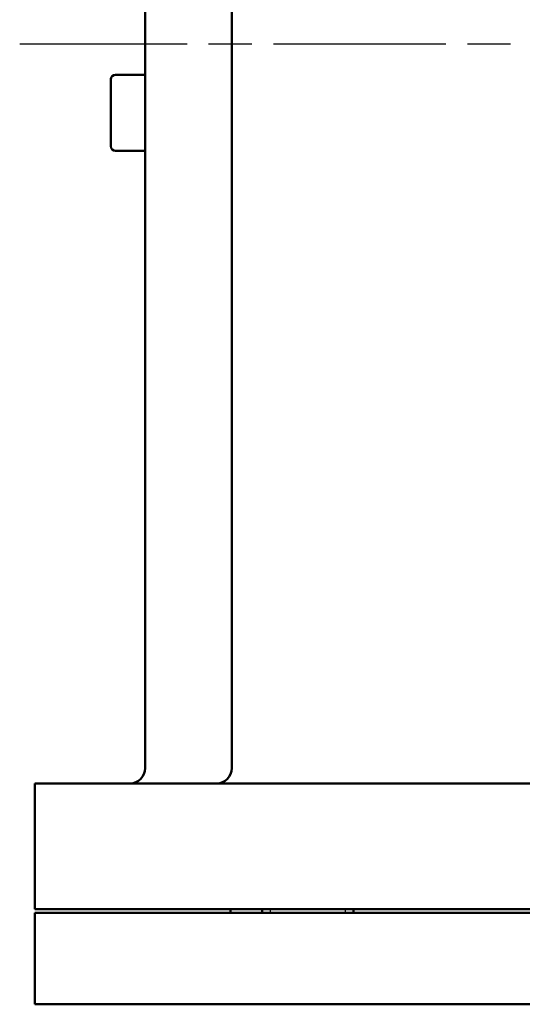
# Model space of a CAD drawing. Header units: millimetres. Extents: x -4672 to 9781, y -278 to 1426.
# Tile 17 of 29: x 1205 to 1271, y 644 to 773. Entities that reach past the tile are written whole.
import ezdxf

# ---------------------------------------------------------------- set-up
doc = ezdxf.new("R2010")
doc.units = ezdxf.units.MM
doc.header["$LTSCALE"] = 4
doc.linetypes.add('CHAIN', pattern=[0.7087, 0.4724, -0.0591, 0.1181, -0.0591])
for name, color, linetype, lineweight in [('Видимый контур (ГОСТ)', 7, 'Continuous', 50), ('Линия резьбы (ГОСТ)', 7, 'Continuous', 25), ('Осевая линия (ГОСТ)', 7, 'Continuous', 25)]:
    doc.layers.add(name, color=color, linetype=linetype, lineweight=lineweight)

msp = doc.modelspace()

# ---------------------------------------------------------------- linework, layer by layer
at = {"layer": 'Видимый контур (ГОСТ)'}
for p, q in [((1232.503, 675.097), (1232.503, 848.597)), ((1221.122, 675.097), (1221.122, 786.375)), ((1216.622, 756.719), (1216.622, 765.519)), ((1217.222, 766.119), (1221.122, 766.119)), ((1217.222, 756.119), (1221.122, 756.119)), ((1206.622, 673.097), (1381.622, 673.097)), ((1206.622, 673.097), (1206.622, 656.597)), ((1206.622, 656.597), (1381.622, 656.597)), ((1232.313, 656.097), (1232.313, 656.597)), ((1236.503, 656.097), (1236.503, 656.597)), ((1248.503, 656.097), (1248.503, 656.597)), ((1381.622, 656.097), (1206.622, 656.097)), ((1206.622, 644.097), (1206.622, 656.097)), ((1381.622, 644.097), (1206.622, 644.097))]:
    msp.add_line(p, q, dxfattribs=at)
for centre, radius, start, end in [((1217.222, 765.519), 0.6, 90, 180), ((1217.222, 756.719), 0.6, 180, 270), ((1219.122, 675.097), 2, 270, 0), ((1230.503, 675.097), 2, 270, 0)]:
    msp.add_arc(centre, radius, start, end, dxfattribs=at)
at = {"layer": 'Линия резьбы (ГОСТ)'}
for p, q in [((1237.553, 656.597), (1237.553, 656.097)), ((1247.453, 656.097), (1247.453, 656.597))]:
    msp.add_line(p, q, dxfattribs=at)
at = {"layer": 'Осевая линия (ГОСТ)', "linetype": 'CHAIN', "ltscale": 11.993792}
msp.add_line((1464.622, 770.147), (1204.636, 770.147), dxfattribs=at)

doc.saveas('drawing.dxf')
